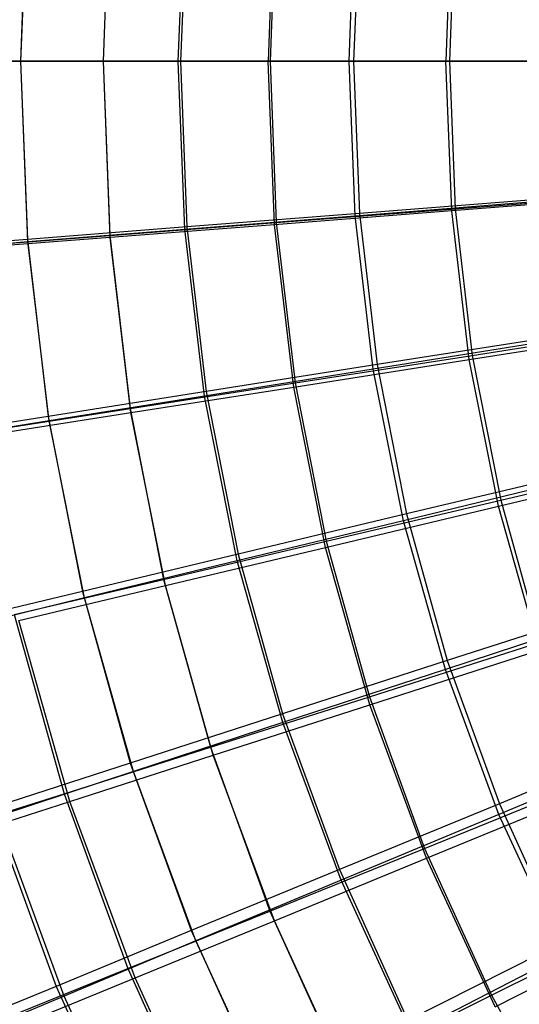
# Model space of a CAD drawing. Extents: x 0.05 to 6.09, y -3 to 3.03.
# Tile 22 of 124: x 0.78 to 1.28, y -0.92 to 0.05. Entities that reach past the tile are written whole.
import ezdxf

# ---------------------------------------------------------------- set-up
doc = ezdxf.new("R2010")
doc.units = 0
doc.header["$MEASUREMENT"] = 0
doc.layers.get('0').update_dxf_attribs({"color": 13, "linetype": 'CONTINUOUS'})

# ---------------------------------------------------------------- blocks, each defined once
blk = doc.blocks.new('GRUPUJ_1')
at = {"color": 0}
for p, q in [((0.72956, 3.01692, 1.21153), (0.73657, 3.19534, 1.21148)), ((0.72956, 3.01692, 1.21153), (0.73657, 3.19534, 1.21148)), ((0.73603, 3.19312, 1.12982), (0.72919, 3.01692, 1.12987)), ((0.73603, 3.19312, 1.12982), (0.72919, 3.01692, 1.12987)), ((0.81752, 3.18916, 5.25586), (0.81083, 3.01692, 5.25591)), ((0.81752, 3.18916, 5.25586), (0.81083, 3.01692, 5.25591)), ((0.81111, 3.01692, 5.17682), (0.81796, 3.19125, 5.17677)), ((0.81111, 3.01692, 5.17682), (0.81796, 3.19125, 5.17677)), ((0.88512, 3.01692, 1.03026), (0.89164, 3.18303, 1.03021)), ((0.88512, 3.01692, 1.03026), (0.89164, 3.18303, 1.03021)), ((0.89384, 3.18075, 0.95372), (0.88748, 3.01692, 0.95377)), ((0.89384, 3.18075, 0.95372), (0.88748, 3.01692, 0.95377)), ((0.98034, 3.17857, 5.35149), (0.97399, 3.01692, 5.35154)), ((0.98034, 3.17857, 5.35149), (0.97399, 3.01692, 5.35154)), ((0.98215, 3.17647, 5.42557), (0.97596, 3.01692, 5.42561)), ((0.98215, 3.17647, 5.42557), (0.97596, 3.01692, 5.42561)), ((1.05413, 3.01692, 0.86146), (1.06013, 3.16967, 0.86142)), ((1.05413, 3.01692, 0.86146), (1.06013, 3.16967, 0.86142)), ((1.06439, 3.1674, 0.79002), (1.05855, 3.01692, 0.79006)), ((1.06439, 3.1674, 0.79002), (1.05855, 3.01692, 0.79006)), ((1.15561, 3.16487, 5.5132), (1.1498, 3.01692, 5.51324)), ((1.15561, 3.16487, 5.5132), (1.1498, 3.01692, 5.51324)), ((1.15903, 3.16281, 5.58239), (1.15337, 3.01692, 5.58243)), ((1.15903, 3.16281, 5.58239), (1.15337, 3.01692, 5.58243)), ((0.72919, 3.01692, 1.12987), (0.58458, 3.01692, 1.31737)), ((0.72919, 3.01692, 1.12987), (0.58458, 3.01692, 1.31737)), ((0.58837, 3.01692, 1.4042), (0.72956, 3.01692, 1.21153)), ((0.58837, 3.01692, 1.4042), (0.72956, 3.01692, 1.21153)), ((0.65892, 3.01692, 5.07428), (0.81083, 3.01692, 5.25591)), ((0.65892, 3.01692, 5.07428), (0.81083, 3.01692, 5.25591)), ((0.81111, 3.01692, 5.17682), (0.66212, 3.01692, 4.99011)), ((0.81111, 3.01692, 5.17682), (0.66212, 3.01692, 4.99011)), ((0.72919, 3.01692, 1.12987), (0.73603, 2.84072, 1.12982)), ((0.72919, 3.01692, 1.12987), (0.73603, 2.84072, 1.12982)), ((0.88748, 3.01692, 0.95377), (0.72919, 3.01692, 1.12987)), ((0.88748, 3.01692, 0.95377), (0.72919, 3.01692, 1.12987)), ((0.73657, 2.8385, 1.21148), (0.72956, 3.01692, 1.21153)), ((0.72956, 3.01692, 1.21153), (0.88512, 3.01692, 1.03026)), ((0.73657, 2.8385, 1.21148), (0.72956, 3.01692, 1.21153)), ((0.72956, 3.01692, 1.21153), (0.88512, 3.01692, 1.03026)), ((0.81083, 3.01692, 5.25591), (0.97596, 3.01692, 5.42561)), ((0.81083, 3.01692, 5.25591), (0.81752, 2.84467, 5.25586)), ((0.81083, 3.01692, 5.25591), (0.81752, 2.84467, 5.25586)), ((0.81083, 3.01692, 5.25591), (0.97596, 3.01692, 5.42561)), ((0.81796, 2.84259, 5.17677), (0.81111, 3.01692, 5.17682)), ((0.81111, 3.01692, 5.17682), (0.97399, 3.01692, 5.35154)), ((0.81111, 3.01692, 5.17682), (0.97399, 3.01692, 5.35154)), ((0.81796, 2.84259, 5.17677), (0.81111, 3.01692, 5.17682)), ((0.89164, 2.85081, 1.03021), (0.88512, 3.01692, 1.03026)), ((0.88512, 3.01692, 1.03026), (1.05413, 3.01692, 0.86146)), ((0.89164, 2.85081, 1.03021), (0.88512, 3.01692, 1.03026)), ((0.88512, 3.01692, 1.03026), (1.05413, 3.01692, 0.86146)), ((0.88748, 3.01692, 0.95377), (0.89384, 2.85308, 0.95372)), ((0.88748, 3.01692, 0.95377), (0.89384, 2.85308, 0.95372)), ((1.05855, 3.01692, 0.79006), (0.88748, 3.01692, 0.95377)), ((1.05855, 3.01692, 0.79006), (0.88748, 3.01692, 0.95377)), ((0.98034, 2.85527, 5.35149), (0.97399, 3.01692, 5.35154)), ((0.98034, 2.85527, 5.35149), (0.97399, 3.01692, 5.35154)), ((0.97399, 3.01692, 5.35154), (1.1498, 3.01692, 5.51324)), ((0.97399, 3.01692, 5.35154), (1.1498, 3.01692, 5.51324)), ((0.97596, 3.01692, 5.42561), (1.15337, 3.01692, 5.58243)), ((0.97596, 3.01692, 5.42561), (0.98215, 2.85737, 5.42557)), ((0.97596, 3.01692, 5.42561), (1.15337, 3.01692, 5.58243)), ((0.97596, 3.01692, 5.42561), (0.98215, 2.85737, 5.42557)), ((1.05413, 3.01692, 0.86146), (1.23559, 3.01692, 0.70614)), ((1.06013, 2.86417, 0.86142), (1.05413, 3.01692, 0.86146)), ((1.05413, 3.01692, 0.86146), (1.23559, 3.01692, 0.70614)), ((1.06013, 2.86417, 0.86142), (1.05413, 3.01692, 0.86146)), ((1.05855, 3.01692, 0.79006), (1.06439, 2.86644, 0.79002)), ((1.05855, 3.01692, 0.79006), (1.06439, 2.86644, 0.79002)), ((1.24143, 3.01692, 0.63966), (1.05855, 3.01692, 0.79006)), ((1.24143, 3.01692, 0.63966), (1.05855, 3.01692, 0.79006)), ((1.15561, 2.86897, 5.5132), (1.1498, 3.01692, 5.51324)), ((1.1498, 3.01692, 5.51324), (1.3375, 3.01692, 5.66098)), ((1.15561, 2.86897, 5.5132), (1.1498, 3.01692, 5.51324)), ((1.1498, 3.01692, 5.51324), (1.3375, 3.01692, 5.66098)), ((1.15337, 3.01692, 5.58243), (1.34206, 3.01692, 5.72547)), ((1.15337, 3.01692, 5.58243), (1.15903, 2.87103, 5.58239)), ((1.15337, 3.01692, 5.58243), (1.34206, 3.01692, 5.72547)), ((1.15337, 3.01692, 5.58243), (1.15903, 2.87103, 5.58239)), ((1.34274, 2.88361, 5.66094), (1.15561, 2.86897, 5.5132)), ((1.34274, 2.88361, 5.66094), (1.15561, 2.86897, 5.5132)), ((1.15903, 2.87103, 5.58239), (1.34716, 2.88557, 5.72543)), ((1.15903, 2.87103, 5.58239), (1.34716, 2.88557, 5.72543)), ((1.06013, 2.86417, 0.86142), (1.24103, 2.8785, 0.70609)), ((1.06013, 2.86417, 0.86142), (1.24103, 2.8785, 0.70609)), ((1.24672, 2.88069, 0.63962), (1.06439, 2.86644, 0.79002)), ((1.24672, 2.88069, 0.63962), (1.06439, 2.86644, 0.79002)), ((0.89164, 2.85081, 1.03021), (1.06013, 2.86417, 0.86142)), ((0.89164, 2.85081, 1.03021), (1.06013, 2.86417, 0.86142)), ((1.06439, 2.86644, 0.79002), (0.89384, 2.85308, 0.95372)), ((1.06439, 2.86644, 0.79002), (0.89384, 2.85308, 0.95372)), ((1.15561, 2.86897, 5.5132), (0.98034, 2.85527, 5.35149)), ((1.15561, 2.86897, 5.5132), (0.98034, 2.85527, 5.35149)), ((0.98215, 2.85737, 5.42557), (1.15903, 2.87103, 5.58239)), ((0.98215, 2.85737, 5.42557), (1.15903, 2.87103, 5.58239)), ((1.0781, 2.71236, 0.86129), (1.06013, 2.86417, 0.86142)), ((1.0781, 2.71236, 0.86129), (1.06013, 2.86417, 0.86142)), ((1.06439, 2.86644, 0.79002), (1.08187, 2.71686, 0.78989)), ((1.06439, 2.86644, 0.79002), (1.08187, 2.71686, 0.78989)), ((1.17301, 2.72193, 5.51307), (1.15561, 2.86897, 5.5132)), ((1.17301, 2.72193, 5.51307), (1.15561, 2.86897, 5.5132)), ((1.15903, 2.87103, 5.58239), (1.17598, 2.72602, 5.58226)), ((1.15903, 2.87103, 5.58239), (1.17598, 2.72602, 5.58226)), ((0.81752, 2.84467, 5.25586), (0.98215, 2.85737, 5.42557)), ((0.81752, 2.84467, 5.25586), (0.98215, 2.85737, 5.42557)), ((0.98034, 2.85527, 5.35149), (0.81796, 2.84259, 5.17677)), ((0.98034, 2.85527, 5.35149), (0.81796, 2.84259, 5.17677)), ((0.99936, 2.69462, 5.35135), (0.98034, 2.85527, 5.35149)), ((0.99936, 2.69462, 5.35135), (0.98034, 2.85527, 5.35149)), ((0.98215, 2.85737, 5.42557), (1.00069, 2.69878, 5.42543)), ((0.98215, 2.85737, 5.42557), (1.00069, 2.69878, 5.42543)), ((0.66606, 2.83301, 5.07423), (0.81752, 2.84467, 5.25586)), ((0.66606, 2.83301, 5.07423), (0.81752, 2.84467, 5.25586)), ((0.89384, 2.85308, 0.95372), (0.73603, 2.84072, 1.12982)), ((0.89384, 2.85308, 0.95372), (0.73603, 2.84072, 1.12982)), ((0.73657, 2.8385, 1.21148), (0.89164, 2.85081, 1.03021)), ((0.73657, 2.8385, 1.21148), (0.89164, 2.85081, 1.03021)), ((0.81752, 2.84467, 5.25586), (0.83753, 2.67346, 5.25571)), ((0.81752, 2.84467, 5.25586), (0.83753, 2.67346, 5.25571)), ((0.91118, 2.68573, 1.03007), (0.89164, 2.85081, 1.03021)), ((0.91118, 2.68573, 1.03007), (0.89164, 2.85081, 1.03021)), ((0.89384, 2.85308, 0.95372), (0.91287, 2.69024, 0.95358)), ((0.89384, 2.85308, 0.95372), (0.91287, 2.69024, 0.95358)), ((0.73603, 2.84072, 1.12982), (0.59186, 2.8294, 1.31731)), ((0.73603, 2.84072, 1.12982), (0.59186, 2.8294, 1.31731)), ((0.59582, 2.82731, 1.40415), (0.73657, 2.8385, 1.21148)), ((0.59582, 2.82731, 1.40415), (0.73657, 2.8385, 1.21148)), ((0.81796, 2.84259, 5.17677), (0.66942, 2.83101, 4.99006)), ((0.81796, 2.84259, 5.17677), (0.66942, 2.83101, 4.99006)), ((0.73603, 2.84072, 1.12982), (0.7565, 2.66558, 1.12967)), ((0.73603, 2.84072, 1.12982), (0.7565, 2.66558, 1.12967)), ((0.75755, 2.66118, 1.21132), (0.73657, 2.8385, 1.21148)), ((0.75755, 2.66118, 1.21132), (0.73657, 2.8385, 1.21148)), ((0.83846, 2.66934, 5.17661), (0.81796, 2.84259, 5.17677)), ((0.83846, 2.66934, 5.17661), (0.81796, 2.84259, 5.17677)), ((1.17301, 2.72193, 5.51307), (1.35842, 2.75112, 5.66082)), ((1.17301, 2.72193, 5.51307), (1.35842, 2.75112, 5.66082)), ((1.17598, 2.72602, 5.58226), (1.36242, 2.75501, 5.72532)), ((1.17598, 2.72602, 5.58226), (1.36242, 2.75501, 5.72532)), ((1.25731, 2.74093, 0.70597), (1.0781, 2.71236, 0.86129)), ((1.25731, 2.74093, 0.70597), (1.0781, 2.71236, 0.86129)), ((1.26255, 2.74529, 0.63951), (1.08187, 2.71686, 0.78989)), ((1.26255, 2.74529, 0.63951), (1.08187, 2.71686, 0.78989)), ((0.99936, 2.69462, 5.35135), (1.17301, 2.72193, 5.51307)), ((0.99936, 2.69462, 5.35135), (1.17301, 2.72193, 5.51307)), ((1.00069, 2.69878, 5.42543), (1.17598, 2.72602, 5.58226)), ((1.00069, 2.69878, 5.42543), (1.17598, 2.72602, 5.58226)), ((1.2019, 2.57671, 5.51286), (1.17301, 2.72193, 5.51307)), ((1.2019, 2.57671, 5.51286), (1.17301, 2.72193, 5.51307)), ((1.17598, 2.72602, 5.58226), (1.20412, 2.58275, 5.58205)), ((1.17598, 2.72602, 5.58226), (1.20412, 2.58275, 5.58205)), ((1.0781, 2.71236, 0.86129), (0.91118, 2.68573, 1.03007)), ((1.0781, 2.71236, 0.86129), (0.91118, 2.68573, 1.03007)), ((1.08187, 2.71686, 0.78989), (0.91287, 2.69024, 0.95358)), ((1.08187, 2.71686, 0.78989), (0.91287, 2.69024, 0.95358)), ((1.10792, 2.56243, 0.86106), (1.0781, 2.71236, 0.86129)), ((1.10792, 2.56243, 0.86106), (1.0781, 2.71236, 0.86129)), ((1.08187, 2.71686, 0.78989), (1.11089, 2.56908, 0.78967)), ((1.08187, 2.71686, 0.78989), (1.11089, 2.56908, 0.78967)), ((0.83753, 2.67346, 5.25571), (1.00069, 2.69878, 5.42543)), ((0.83753, 2.67346, 5.25571), (1.00069, 2.69878, 5.42543)), ((1.00069, 2.69878, 5.42543), (1.03146, 2.54211, 5.4252)), ((1.00069, 2.69878, 5.42543), (1.03146, 2.54211, 5.4252)), ((0.91287, 2.69024, 0.95358), (0.7565, 2.66558, 1.12967)), ((0.91287, 2.69024, 0.95358), (0.7565, 2.66558, 1.12967)), ((0.83846, 2.66934, 5.17661), (0.99936, 2.69462, 5.35135)), ((0.83846, 2.66934, 5.17661), (0.99936, 2.69462, 5.35135)), ((0.91287, 2.69024, 0.95358), (0.94447, 2.52935, 0.95335)), ((0.91287, 2.69024, 0.95358), (0.94447, 2.52935, 0.95335)), ((1.03092, 2.53595, 5.35112), (0.99936, 2.69462, 5.35135)), ((1.03092, 2.53595, 5.35112), (0.99936, 2.69462, 5.35135)), ((0.91118, 2.68573, 1.03007), (0.75755, 2.66118, 1.21132)), ((0.91118, 2.68573, 1.03007), (0.75755, 2.66118, 1.21132)), ((0.94361, 2.52269, 1.02983), (0.91118, 2.68573, 1.03007)), ((0.94361, 2.52269, 1.02983), (0.91118, 2.68573, 1.03007)), ((0.68742, 2.6502, 5.07407), (0.83753, 2.67346, 5.25571)), ((0.68742, 2.6502, 5.07407), (0.83753, 2.67346, 5.25571)), ((0.69129, 2.64625, 4.9899), (0.83846, 2.66934, 5.17661)), ((0.69129, 2.64625, 4.9899), (0.83846, 2.66934, 5.17661)), ((0.83753, 2.67346, 5.25571), (0.87075, 2.50432, 5.25547)), ((0.83753, 2.67346, 5.25571), (0.87075, 2.50432, 5.25547)), ((0.8725, 2.49823, 5.17636), (0.83846, 2.66934, 5.17661)), ((0.8725, 2.49823, 5.17636), (0.83846, 2.66934, 5.17661)), ((0.7565, 2.66558, 1.12967), (0.61364, 2.64302, 1.31715)), ((0.7565, 2.66558, 1.12967), (0.61364, 2.64302, 1.31715)), ((0.75755, 2.66118, 1.21132), (0.61812, 2.63887, 1.40398)), ((0.75755, 2.66118, 1.21132), (0.61812, 2.63887, 1.40398)), ((0.7565, 2.66558, 1.12967), (0.79048, 2.49255, 1.12942)), ((0.7565, 2.66558, 1.12967), (0.79048, 2.49255, 1.12942)), ((0.79239, 2.48606, 1.21106), (0.75755, 2.66118, 1.21132)), ((0.79239, 2.48606, 1.21106), (0.75755, 2.66118, 1.21132)), ((1.2019, 2.57671, 5.51286), (1.38444, 2.62027, 5.66063)), ((1.2019, 2.57671, 5.51286), (1.38444, 2.62027, 5.66063)), ((1.20412, 2.58275, 5.58205), (1.38775, 2.62602, 5.72513)), ((1.20412, 2.58275, 5.58205), (1.38775, 2.62602, 5.72513)), ((1.28882, 2.61152, 0.63931), (1.11089, 2.56908, 0.78967)), ((1.28882, 2.61152, 0.63931), (1.11089, 2.56908, 0.78967)), ((1.28434, 2.60506, 0.70577), (1.10792, 2.56243, 0.86106)), ((1.28434, 2.60506, 0.70577), (1.10792, 2.56243, 0.86106)), ((1.03146, 2.54211, 5.4252), (1.20412, 2.58275, 5.58205)), ((1.03146, 2.54211, 5.4252), (1.20412, 2.58275, 5.58205)), ((1.20412, 2.58275, 5.58205), (1.24327, 2.4421, 5.58176)), ((1.20412, 2.58275, 5.58205), (1.24327, 2.4421, 5.58176)), ((1.03092, 2.53595, 5.35112), (1.2019, 2.57671, 5.51286)), ((1.03092, 2.53595, 5.35112), (1.2019, 2.57671, 5.51286)), ((1.24209, 2.43421, 5.51256), (1.2019, 2.57671, 5.51286)), ((1.24209, 2.43421, 5.51256), (1.2019, 2.57671, 5.51286)), ((1.10792, 2.56243, 0.86106), (0.94361, 2.52269, 1.02983)), ((1.10792, 2.56243, 0.86106), (0.94361, 2.52269, 1.02983)), ((1.11089, 2.56908, 0.78967), (0.94447, 2.52935, 0.95335)), ((1.11089, 2.56908, 0.78967), (0.94447, 2.52935, 0.95335)), ((1.14941, 2.41531, 0.86076), (1.10792, 2.56243, 0.86106)), ((1.14941, 2.41531, 0.86076), (1.10792, 2.56243, 0.86106)), ((1.11089, 2.56908, 0.78967), (1.15128, 2.424, 0.78937)), ((1.11089, 2.56908, 0.78967), (1.15128, 2.424, 0.78937)), ((0.87075, 2.50432, 5.25547), (1.03146, 2.54211, 5.4252)), ((0.87075, 2.50432, 5.25547), (1.03146, 2.54211, 5.4252)), ((0.8725, 2.49823, 5.17636), (1.03092, 2.53595, 5.35112)), ((0.8725, 2.49823, 5.17636), (1.03092, 2.53595, 5.35112)), ((1.07483, 2.38025, 5.35079), (1.03092, 2.53595, 5.35112)), ((1.07483, 2.38025, 5.35079), (1.03092, 2.53595, 5.35112)), ((1.03146, 2.54211, 5.4252), (1.07428, 2.38829, 5.42488)), ((1.03146, 2.54211, 5.4252), (1.07428, 2.38829, 5.42488)), ((0.94447, 2.52935, 0.95335), (0.79048, 2.49255, 1.12942)), ((0.94447, 2.52935, 0.95335), (0.79048, 2.49255, 1.12942)), ((0.94447, 2.52935, 0.95335), (0.98843, 2.3714, 0.95302)), ((0.94447, 2.52935, 0.95335), (0.98843, 2.3714, 0.95302)), ((0.94361, 2.52269, 1.02983), (0.79239, 2.48606, 1.21106)), ((0.94361, 2.52269, 1.02983), (0.79239, 2.48606, 1.21106)), ((0.98873, 2.36269, 1.02949), (0.94361, 2.52269, 1.02983)), ((0.98873, 2.36269, 1.02949), (0.94361, 2.52269, 1.02983)), ((0.72289, 2.4696, 5.07381), (0.87075, 2.50432, 5.25547)), ((0.72289, 2.4696, 5.07381), (0.87075, 2.50432, 5.25547)), ((0.87075, 2.50432, 5.25547), (0.91697, 2.33826, 5.25512)), ((0.87075, 2.50432, 5.25547), (0.91697, 2.33826, 5.25512)), ((0.72759, 2.46377, 4.98963), (0.8725, 2.49823, 5.17636)), ((0.72759, 2.46377, 4.98963), (0.8725, 2.49823, 5.17636)), ((0.91985, 2.33032, 5.17601), (0.8725, 2.49823, 5.17636)), ((0.91985, 2.33032, 5.17601), (0.8725, 2.49823, 5.17636)), ((0.79048, 2.49255, 1.12942), (0.64981, 2.45888, 1.31688)), ((0.79048, 2.49255, 1.12942), (0.64981, 2.45888, 1.31688)), ((0.79239, 2.48606, 1.21106), (0.65514, 2.45277, 1.40371)), ((0.79239, 2.48606, 1.21106), (0.65514, 2.45277, 1.40371)), ((0.79048, 2.49255, 1.12942), (0.83777, 2.32267, 1.12907)), ((0.79048, 2.49255, 1.12942), (0.83777, 2.32267, 1.12907)), ((0.84085, 2.31421, 1.2107), (0.79239, 2.48606, 1.21106)), ((0.84085, 2.31421, 1.2107), (0.79239, 2.48606, 1.21106)), ((1.32538, 2.48018, 0.63904), (1.15128, 2.424, 0.78937)), ((1.32538, 2.48018, 0.63904), (1.15128, 2.424, 0.78937)), ((0.72289, 2.4696, 5.07381), (0.77225, 2.29229, 5.07344)), ((0.72289, 2.4696, 5.07381), (0.77225, 2.29229, 5.07344)), ((1.32194, 2.47174, 0.70549), (1.14941, 2.41531, 0.86076)), ((1.32194, 2.47174, 0.70549), (1.14941, 2.41531, 0.86076)), ((0.77809, 2.28471, 4.98925), (0.72759, 2.46377, 4.98963)), ((0.77809, 2.28471, 4.98925), (0.72759, 2.46377, 4.98963)), ((1.07428, 2.38829, 5.42488), (1.24327, 2.4421, 5.58176)), ((1.07428, 2.38829, 5.42488), (1.24327, 2.4421, 5.58176)), ((1.07483, 2.38025, 5.35079), (1.24209, 2.43421, 5.51256)), ((1.07483, 2.38025, 5.35079), (1.24209, 2.43421, 5.51256)), ((1.15128, 2.424, 0.78937), (0.98843, 2.3714, 0.95302)), ((1.15128, 2.424, 0.78937), (0.98843, 2.3714, 0.95302)), ((1.15128, 2.424, 0.78937), (1.20278, 2.28249, 0.78899)), ((1.15128, 2.424, 0.78937), (1.20278, 2.28249, 0.78899)), ((1.14941, 2.41531, 0.86076), (0.98873, 2.36269, 1.02949)), ((1.14941, 2.41531, 0.86076), (0.98873, 2.36269, 1.02949)), ((1.20232, 2.27189, 0.86036), (1.14941, 2.41531, 0.86076)), ((1.20232, 2.27189, 0.86036), (1.14941, 2.41531, 0.86076)), ((0.91697, 2.33826, 5.25512), (1.07428, 2.38829, 5.42488)), ((0.91697, 2.33826, 5.25512), (1.07428, 2.38829, 5.42488)), ((1.07428, 2.38829, 5.42488), (1.12888, 2.23825, 5.42448)), ((1.07428, 2.38829, 5.42488), (1.12888, 2.23825, 5.42448)), ((0.91985, 2.33032, 5.17601), (1.07483, 2.38025, 5.35079)), ((0.91985, 2.33032, 5.17601), (1.07483, 2.38025, 5.35079)), ((1.13082, 2.22848, 5.35037), (1.07483, 2.38025, 5.35079)), ((1.13082, 2.22848, 5.35037), (1.07483, 2.38025, 5.35079)), ((0.98843, 2.3714, 0.95302), (0.83777, 2.32267, 1.12907)), ((0.98843, 2.3714, 0.95302), (0.83777, 2.32267, 1.12907)), ((0.98843, 2.3714, 0.95302), (1.04451, 2.21733, 0.95261)), ((0.98843, 2.3714, 0.95302), (1.04451, 2.21733, 0.95261)), ((0.98873, 2.36269, 1.02949), (0.84085, 2.31421, 1.2107)), ((0.98873, 2.36269, 1.02949), (0.84085, 2.31421, 1.2107)), ((1.04627, 2.20673, 1.02906), (0.98873, 2.36269, 1.02949)), ((1.04627, 2.20673, 1.02906), (0.98873, 2.36269, 1.02949)), ((1.372, 2.35208, 0.6387), (1.20278, 2.28249, 0.78899)), ((1.372, 2.35208, 0.6387), (1.20278, 2.28249, 0.78899)), ((0.77225, 2.29229, 5.07344), (0.91697, 2.33826, 5.25512)), ((0.77225, 2.29229, 5.07344), (0.91697, 2.33826, 5.25512)), ((0.91697, 2.33826, 5.25512), (0.97592, 2.17628, 5.25469)), ((0.91697, 2.33826, 5.25512), (0.97592, 2.17628, 5.25469)), ((1.36989, 2.34177, 0.70514), (1.20232, 2.27189, 0.86036)), ((1.36989, 2.34177, 0.70514), (1.20232, 2.27189, 0.86036)), ((0.77809, 2.28471, 4.98925), (0.91985, 2.33032, 5.17601)), ((0.77809, 2.28471, 4.98925), (0.91985, 2.33032, 5.17601)), ((0.98024, 2.16664, 5.17556), (0.91985, 2.33032, 5.17601)), ((0.98024, 2.16664, 5.17556), (0.91985, 2.33032, 5.17601)), ((0.83777, 2.32267, 1.12907), (0.70013, 2.2781, 1.31651)), ((0.83777, 2.32267, 1.12907), (0.70013, 2.2781, 1.31651)), ((0.83777, 2.32267, 1.12907), (0.89808, 2.15698, 1.12862)), ((0.83777, 2.32267, 1.12907), (0.89808, 2.15698, 1.12862)), ((0.84085, 2.31421, 1.2107), (0.70664, 2.27014, 1.40332)), ((0.84085, 2.31421, 1.2107), (0.70664, 2.27014, 1.40332)), ((0.90265, 2.14669, 1.21024), (0.84085, 2.31421, 1.2107)), ((0.90265, 2.14669, 1.21024), (0.84085, 2.31421, 1.2107)), ((1.12888, 2.23825, 5.42448), (1.2932, 2.30491, 5.58139)), ((1.12888, 2.23825, 5.42448), (1.2932, 2.30491, 5.58139)), ((0.64092, 2.25064, 4.88087), (0.77225, 2.29229, 5.07344)), ((0.64092, 2.25064, 4.88087), (0.77225, 2.29229, 5.07344)), ((0.77225, 2.29229, 5.07344), (0.83519, 2.11934, 5.07298)), ((0.77225, 2.29229, 5.07344), (0.83519, 2.11934, 5.07298)), ((1.13082, 2.22848, 5.35037), (1.29333, 2.2953, 5.51218)), ((1.13082, 2.22848, 5.35037), (1.29333, 2.2953, 5.51218)), ((0.65036, 2.24369, 4.79162), (0.77809, 2.28471, 4.98925)), ((0.65036, 2.24369, 4.79162), (0.77809, 2.28471, 4.98925)), ((0.84248, 2.11016, 4.98878), (0.77809, 2.28471, 4.98925)), ((0.84248, 2.11016, 4.98878), (0.77809, 2.28471, 4.98925)), ((1.20278, 2.28249, 0.78899), (1.04451, 2.21733, 0.95261)), ((1.20278, 2.28249, 0.78899), (1.04451, 2.21733, 0.95261)), ((1.20278, 2.28249, 0.78899), (1.2651, 2.14539, 0.78853)), ((1.20278, 2.28249, 0.78899), (1.2651, 2.14539, 0.78853)), ((0.70013, 2.2781, 1.31651), (0.76431, 2.10176, 1.31603)), ((0.70013, 2.2781, 1.31651), (0.76431, 2.10176, 1.31603)), ((0.77232, 2.09211, 1.40284), (0.70664, 2.27014, 1.40332)), ((0.77232, 2.09211, 1.40284), (0.70664, 2.27014, 1.40332)), ((1.20232, 2.27189, 0.86036), (1.04627, 2.20673, 1.02906)), ((1.20232, 2.27189, 0.86036), (1.04627, 2.20673, 1.02906)), ((1.26632, 2.13306, 0.85989), (1.20232, 2.27189, 0.86036)), ((1.26632, 2.13306, 0.85989), (1.20232, 2.27189, 0.86036)), ((0.97592, 2.17628, 5.25469), (1.12888, 2.23825, 5.42448)), ((0.97592, 2.17628, 5.25469), (1.12888, 2.23825, 5.42448)), ((1.12888, 2.23825, 5.42448), (1.19495, 2.0929, 5.42399)), ((1.12888, 2.23825, 5.42448), (1.19495, 2.0929, 5.42399)), ((0.98024, 2.16664, 5.17556), (1.13082, 2.22848, 5.35037)), ((0.98024, 2.16664, 5.17556), (1.13082, 2.22848, 5.35037)), ((1.19854, 2.08156, 5.34987), (1.13082, 2.22848, 5.35037)), ((1.19854, 2.08156, 5.34987), (1.13082, 2.22848, 5.35037)), ((1.04451, 2.21733, 0.95261), (0.89808, 2.15698, 1.12862)), ((1.04451, 2.21733, 0.95261), (0.89808, 2.15698, 1.12862)), ((1.04451, 2.21733, 0.95261), (1.11235, 2.06807, 0.9521)), ((1.04451, 2.21733, 0.95261), (1.11235, 2.06807, 0.9521)), ((1.04627, 2.20673, 1.02906), (0.90265, 2.14669, 1.21024)), ((1.04627, 2.20673, 1.02906), (0.90265, 2.14669, 1.21024)), ((1.11586, 2.05577, 1.02855), (1.04627, 2.20673, 1.02906)), ((1.11586, 2.05577, 1.02855), (1.04627, 2.20673, 1.02906)), ((0.83519, 2.11934, 5.07298), (0.97592, 2.17628, 5.25469)), ((0.83519, 2.11934, 5.07298), (0.97592, 2.17628, 5.25469)), ((0.97592, 2.17628, 5.25469), (1.04725, 2.01935, 5.25416)), ((0.97592, 2.17628, 5.25469), (1.04725, 2.01935, 5.25416)), ((0.84248, 2.11016, 4.98878), (0.98024, 2.16664, 5.17556)), ((0.84248, 2.11016, 4.98878), (0.98024, 2.16664, 5.17556)), ((1.05327, 2.00821, 5.17502), (0.98024, 2.16664, 5.17556)), ((1.05327, 2.00821, 5.17502), (0.98024, 2.16664, 5.17556)), ((1.19495, 2.0929, 5.42399), (1.35362, 2.172, 5.58094)), ((1.19495, 2.0929, 5.42399), (1.35362, 2.172, 5.58094)), ((0.89808, 2.15698, 1.12862), (0.76431, 2.10176, 1.31603)), ((0.89808, 2.15698, 1.12862), (0.76431, 2.10176, 1.31603)), ((0.89808, 2.15698, 1.12862), (0.97104, 1.99645, 1.12808)), ((0.89808, 2.15698, 1.12862), (0.97104, 1.99645, 1.12808)), ((1.19854, 2.08156, 5.34987), (1.35532, 2.16083, 5.51172)), ((1.19854, 2.08156, 5.34987), (1.35532, 2.16083, 5.51172)), ((0.90265, 2.14669, 1.21024), (0.77232, 2.09211, 1.40284)), ((0.90265, 2.14669, 1.21024), (0.77232, 2.09211, 1.40284)), ((0.9774, 1.98454, 1.20969), (0.90265, 2.14669, 1.21024)), ((0.9774, 1.98454, 1.20969), (0.90265, 2.14669, 1.21024)), ((1.2651, 2.14539, 0.78853), (1.11235, 2.06807, 0.9521)), ((1.2651, 2.14539, 0.78853), (1.11235, 2.06807, 0.9521)), ((1.26632, 2.13306, 0.85989), (1.11586, 2.05577, 1.02855)), ((1.26632, 2.13306, 0.85989), (1.11586, 2.05577, 1.02855)), ((0.70749, 2.06775, 4.88038), (0.83519, 2.11934, 5.07298)), ((0.70749, 2.06775, 4.88038), (0.83519, 2.11934, 5.07298)), ((0.83519, 2.11934, 5.07298), (0.91135, 1.95178, 5.07241)), ((0.83519, 2.11934, 5.07298), (0.91135, 1.95178, 5.07241)), ((0.71836, 2.05936, 4.79111), (0.84248, 2.11016, 4.98878)), ((0.71836, 2.05936, 4.79111), (0.84248, 2.11016, 4.98878)), ((0.92037, 1.9412, 4.9882), (0.84248, 2.11016, 4.98878)), ((0.92037, 1.9412, 4.9882), (0.84248, 2.11016, 4.98878)), ((0.76431, 2.10176, 1.31603), (0.64397, 2.052, 1.51379)), ((0.76431, 2.10176, 1.31603), (0.64397, 2.052, 1.51379)), ((0.76431, 2.10176, 1.31603), (0.84196, 1.93093, 1.31546)), ((0.76431, 2.10176, 1.31603), (0.84196, 1.93093, 1.31546)), ((0.77232, 2.09211, 1.40284), (0.65604, 2.04333, 1.6057)), ((0.77232, 2.09211, 1.40284), (0.65604, 2.04333, 1.6057)), ((0.85176, 1.91979, 1.40225), (0.77232, 2.09211, 1.40284)), ((0.85176, 1.91979, 1.40225), (0.77232, 2.09211, 1.40284)), ((1.04725, 2.01935, 5.25416), (1.19495, 2.0929, 5.42399)), ((1.04725, 2.01935, 5.25416), (1.19495, 2.0929, 5.42399)), ((1.19495, 2.0929, 5.42399), (1.27209, 1.9531, 5.42342)), ((1.19495, 2.0929, 5.42399), (1.27209, 1.9531, 5.42342))]:
    blk.add_line(p, q, dxfattribs=at)

msp = doc.modelspace()

# ---------------------------------------------------------------- block references
at = {"color": 0}
msp.add_blockref('GRUPUJ_1', (0.05452, -3.0046, 0.05645), dxfattribs=at)

doc.saveas('drawing.dxf')
